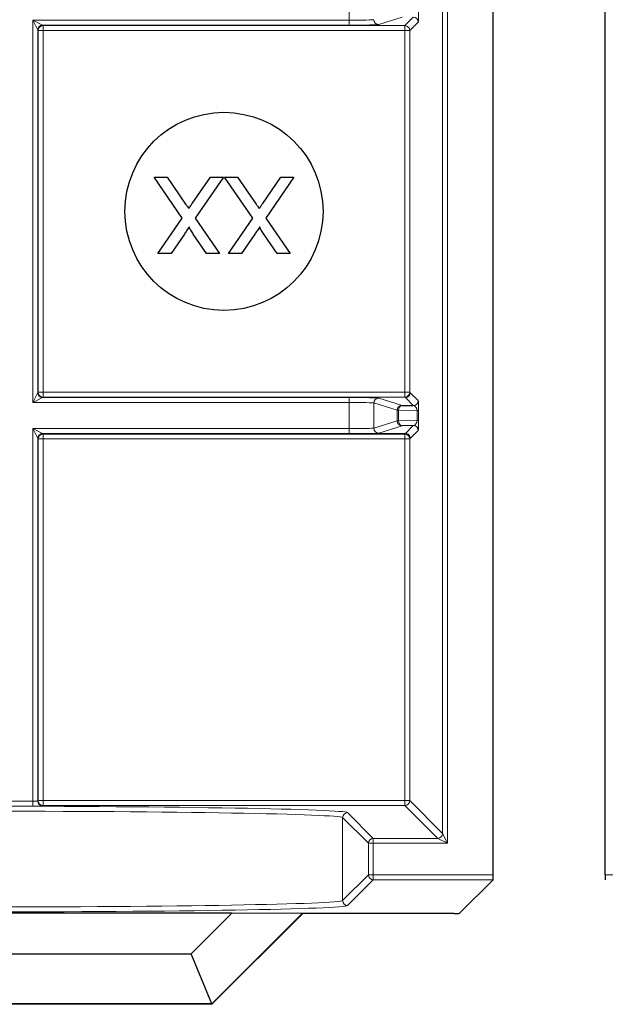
# Model space of a CAD drawing. Header units: millimetres. Extents: x 5 to 418, y 2 to 292.
# Tile 68 of 90: x 331.03 to 334.97, y 88.91 to 95.54. Entities that reach past the tile are written whole.
import ezdxf

# ---------------------------------------------------------------- set-up
doc = ezdxf.new("R2010")
doc.units = ezdxf.units.MM

msp = doc.modelspace()

# ---------------------------------------------------------------- linework, layer by layer
at = {"color": 7, "linetype": 'Continuous', "lineweight": 18}
for p, q in [((333.8732, 90.0604), (333.8732, 106.2237)), ((333.9066, 106.2237), (333.9066, 89.9938)), ((333.2436, 95.5362), (333.2436, 95.712)), ((331.1141, 95.5362), (333.2436, 95.5362)), ((331.1141, 92.962), (331.1141, 95.5362)), ((331.1474, 95.4695), (331.1141, 95.5362)), ((331.1141, 95.5362), (331.1808, 95.5029)), ((333.2436, 95.5029), (333.2436, 95.5362)), ((333.6005, 95.5556), (333.4433, 95.5062)), ((333.6185, 95.4997), (333.6757, 95.5569)), ((331.1474, 95.4695), (331.1474, 93.0286)), ((331.1507, 95.4663), (331.1474, 95.4695)), ((331.1507, 93.0318), (331.1507, 95.4663)), ((331.1507, 95.4663), (331.184, 95.4663)), ((331.1808, 95.5029), (331.184, 95.4997)), ((333.2436, 95.5029), (331.1808, 95.5029)), ((331.184, 95.4997), (333.6185, 95.4997)), ((331.184, 95.4997), (331.184, 95.4663)), ((331.184, 95.4663), (331.184, 93.0318)), ((333.6185, 95.4663), (331.184, 95.4663)), ((333.6185, 95.4997), (333.6185, 95.4663)), ((333.6185, 93.0318), (333.6185, 95.4663)), ((333.6185, 95.4663), (333.6518, 95.4663)), ((333.709, 95.5235), (333.6518, 95.4663)), ((333.6518, 95.4663), (333.6518, 93.0318)), ((331.1141, 92.962), (331.1474, 93.0286)), ((331.1474, 93.0286), (331.1507, 93.0318)), ((331.1507, 93.0318), (331.184, 93.0318)), ((331.184, 93.0318), (331.184, 92.9985)), ((331.184, 93.0318), (333.6185, 93.0318)), ((333.6185, 93.0318), (333.6185, 92.9985)), ((333.6185, 93.0318), (333.6518, 93.0318)), ((333.6518, 93.0318), (333.6556, 93.028)), ((333.6556, 93.028), (333.709, 92.9746)), ((331.1808, 92.9953), (331.1141, 92.962)), ((333.2436, 92.962), (331.1141, 92.962)), ((331.184, 92.9985), (331.1808, 92.9953)), ((331.1808, 92.9953), (333.2436, 92.9953)), ((333.6185, 92.9985), (331.184, 92.9985)), ((333.2436, 92.9953), (333.2436, 92.962)), ((333.2436, 92.7862), (333.2436, 92.962)), ((333.5672, 92.9093), (333.41, 92.9587)), ((333.41, 92.9587), (333.41, 92.7895)), ((333.4433, 92.992), (333.6005, 92.9426)), ((333.6223, 92.9947), (333.6185, 92.9985)), ((333.6757, 92.9413), (333.6223, 92.9947)), ((333.5769, 92.9093), (333.5672, 92.9093)), ((333.5672, 92.8389), (333.5672, 92.9093)), ((333.7009, 92.9071), (333.5769, 92.9093)), ((333.5769, 92.9093), (333.5769, 92.8389)), ((333.7009, 92.9071), (333.7107, 92.9071)), ((333.7009, 92.8411), (333.7009, 92.9071)), ((333.7107, 92.9071), (333.7107, 92.8411)), ((333.41, 92.7895), (333.5672, 92.8389)), ((333.5769, 92.8389), (333.5672, 92.8389)), ((333.5769, 92.8389), (333.7009, 92.8411)), ((333.7009, 92.8411), (333.7107, 92.8411)), ((331.1141, 92.7862), (333.2436, 92.7862)), ((331.1141, 90.2775), (331.1141, 92.7862)), ((331.1474, 92.7195), (331.1141, 92.7862)), ((331.1141, 92.7862), (331.1808, 92.7529)), ((331.1808, 92.7529), (331.184, 92.7497)), ((333.2436, 92.7529), (331.1808, 92.7529)), ((331.184, 92.7497), (333.6185, 92.7497)), ((331.184, 92.7497), (331.184, 92.7163)), ((333.2436, 92.7529), (333.2436, 92.7862)), ((333.4012, 92.7534), (333.6223, 92.7534)), ((333.6005, 92.8056), (333.4433, 92.7562)), ((333.6185, 92.7497), (333.6223, 92.7534)), ((333.6185, 92.7497), (333.6185, 92.7163)), ((333.6223, 92.7534), (333.6757, 92.8069)), ((333.709, 92.7735), (333.6556, 92.7201)), ((331.1474, 92.7195), (331.1474, 90.2786)), ((331.1507, 92.7163), (331.1474, 92.7195)), ((331.1507, 90.2818), (331.1507, 92.7163)), ((331.1507, 92.7163), (331.184, 92.7163)), ((331.184, 92.7163), (331.184, 90.2818)), ((333.6185, 92.7163), (331.184, 92.7163)), ((333.6185, 90.2818), (333.6185, 92.7163)), ((333.6185, 92.7163), (333.6518, 92.7163)), ((333.6556, 92.7201), (333.6518, 92.7163)), ((333.6518, 92.7163), (333.6518, 90.2818)), ((330.9384, 90.2775), (331.1141, 90.2775)), ((331.1141, 90.2441), (330.9384, 90.2441)), ((331.1141, 90.2775), (331.1141, 90.2441)), ((331.1474, 90.2786), (331.1507, 90.2818)), ((331.1507, 90.2818), (331.184, 90.2818)), ((331.184, 90.2485), (331.1808, 90.2453)), ((331.184, 90.2818), (331.184, 90.2485)), ((331.184, 90.2818), (333.6185, 90.2818)), ((333.6185, 90.2485), (331.184, 90.2485)), ((333.6185, 90.2818), (333.6185, 90.2485)), ((333.6185, 90.2818), (333.6518, 90.2818)), ((333.8399, 90.0271), (333.6185, 90.2485)), ((333.6518, 90.2818), (333.8732, 90.0604)), ((333.3732, 89.9938), (333.1999, 90.1671)), ((333.1999, 90.1671), (333.1999, 89.6085)), ((333.2333, 90.2004), (333.4066, 90.0271)), ((333.8732, 90.0604), (333.9066, 89.9938)), ((333.3732, 89.7818), (333.3732, 89.9938)), ((333.3732, 89.9938), (333.4066, 89.9938)), ((333.4066, 89.9938), (333.4066, 90.0271)), ((333.4066, 90.0271), (333.8399, 90.0271)), ((333.4066, 89.9938), (333.4066, 89.7818)), ((333.9066, 89.9938), (333.4066, 89.9938)), ((333.9066, 89.9938), (333.8399, 90.0271)), ((333.1999, 89.6085), (333.3732, 89.7818)), ((333.3732, 89.7818), (333.4066, 89.7818)), ((333.4066, 89.7818), (334.2129, 89.7818)), ((333.4066, 89.7485), (333.4066, 89.7818)), ((334.9676, 89.7818), (335.774, 89.7818)), ((333.4066, 89.7485), (333.2333, 89.5752)), ((334.2124, 89.7485), (333.4066, 89.7485))]:
    msp.add_line(p, q, dxfattribs=at)
at = {"color": 7, "linetype": 'Continuous', "lineweight": 25}
for p, q in [((334.2129, 89.7818), (334.2129, 106.2237)), ((334.9676, 89.7818), (334.9676, 106.2237)), ((332.1204, 94.2042), (331.9306, 94.4797)), ((331.9306, 94.4797), (332.0179, 94.4797)), ((332.0179, 94.4797), (332.143, 94.2982)), ((332.1882, 94.303), (332.3098, 94.4797)), ((332.3982, 94.4797), (332.2083, 94.2033)), ((332.3098, 94.4797), (332.3982, 94.4797)), ((332.5946, 94.2042), (332.4047, 94.4797)), ((332.4047, 94.4797), (332.4921, 94.4797)), ((332.4921, 94.4797), (332.6171, 94.2982)), ((332.6624, 94.303), (332.7839, 94.4797)), ((332.8723, 94.4797), (332.6825, 94.2033)), ((332.7839, 94.4797), (332.8723, 94.4797)), ((331.9569, 93.9661), (332.1204, 94.2042)), ((332.2083, 94.2033), (332.3718, 93.9661)), ((332.4311, 93.9661), (332.5946, 94.2042)), ((332.6825, 94.2033), (332.846, 93.9661)), ((332.1347, 94.0962), (332.0454, 93.9661)), ((332.2846, 93.9661), (332.1949, 94.0961)), ((332.6089, 94.0962), (332.5196, 93.9661)), ((332.7587, 93.9661), (332.6691, 94.0961)), ((332.0454, 93.9661), (331.9569, 93.9661)), ((332.3718, 93.9661), (332.2846, 93.9661)), ((332.5196, 93.9661), (332.4311, 93.9661)), ((332.846, 93.9661), (332.7587, 93.9661)), ((333.6005, 92.9426), (333.6757, 92.9413)), ((333.6757, 92.8069), (333.6005, 92.8056)), ((334.2124, 89.7485), (333.9851, 89.5213)), ((326.0119, 89.5265), (332.4573, 89.5265)), ((332.1798, 89.2491), (332.4573, 89.5265)), ((332.9301, 89.5231), (332.3193, 88.9124)), ((332.9311, 89.5207), (332.3203, 88.9099)), ((332.4573, 89.5265), (332.9301, 89.5231)), ((332.9301, 89.5231), (332.9311, 89.5207)), ((333.9518, 89.5207), (332.9311, 89.5207)), ((326.2893, 89.2491), (332.1798, 89.2491)), ((332.3193, 88.9124), (332.1798, 89.2491)), ((332.3203, 88.9099), (326.1488, 88.9099)), ((332.3193, 88.9124), (326.1498, 88.9124)), ((332.3193, 88.9124), (332.3203, 88.9099))]:
    msp.add_line(p, q, dxfattribs=at)
msp.add_circle((332.4012, 94.2491), 0.6667, dxfattribs=at)
at = {"color": 7, "linetype": 'Continuous', "lineweight": 18}
for centre, radius, start, end in [((333.4433, 95.5395), 0.0333, 180.02519, 269.89526), ((333.6757, 95.5235), 0.0333, 0.02044, 89.97956), ((331.1808, 95.4695), 0.0333, 90.02044, 179.97956), ((331.184, 95.4663), 0.0333, 90.02044, 179.97956), ((333.6185, 95.4663), 0.0333, 0.02044, 89.97956), ((331.1808, 93.0286), 0.0333, 180.02044, 269.97956), ((331.184, 93.0318), 0.0333, 180.02044, 269.97956), ((333.6185, 93.0318), 0.0333, 270.02044, 359.97956), ((333.6223, 93.028), 0.0333, 270.02044, 359.97956), ((333.4433, 92.9586), 0.0333, 90.10474, 179.97481), ((333.6757, 92.9746), 0.0333, 270.02044, 359.97956), ((333.6005, 92.9093), 0.0333, 90.10474, 179.97481), ((333.6069, 92.9131), 0.0302, 102.23793, 187.22506), ((333.6005, 92.8389), 0.0333, 180.02519, 269.89526), ((333.6069, 92.8351), 0.0302, 172.77494, 257.76207), ((331.1808, 92.7195), 0.0333, 90.02044, 179.97956), ((331.184, 92.7163), 0.0333, 90.02044, 179.97956), ((333.4433, 92.7895), 0.0333, 180.02519, 269.89526), ((333.6185, 92.7163), 0.0333, 0.02044, 89.97956), ((333.6757, 92.7735), 0.0333, 0.02044, 89.97956), ((331.1808, 90.2786), 0.0333, 180.02044, 269.97956), ((331.184, 90.2818), 0.0333, 180.02044, 269.97956), ((333.6185, 90.2818), 0.0333, 270.02044, 359.97956), ((333.2333, 90.167), 0.0333, 90.02044, 179.97956), ((333.8399, 90.0604), 0.0333, 270.02044, 359.97956), ((333.4066, 89.9938), 0.0333, 90.02044, 179.97956), ((333.4066, 89.7818), 0.0333, 180.02044, 269.97956), ((333.2333, 89.6086), 0.0333, 180.02044, 269.97956)]:
    msp.add_arc(centre, radius, start, end, dxfattribs=at)
for centre, major_axis, ratio, start_param, end_param in [((333.2436, 95.5397), (0.1667, 0), 0.020946, 4.712389, 6.227687), ((333.709, 95.5902), (0, 0.0667), 0.025118, 3.166721, 4.725177), ((333.2436, 95.5064), (0.2, 0), 0.017455, 4.712389, 6.227687), ((333.2436, 92.9918), (0.2, 0), 0.017455, 0.055499, 1.570796), ((333.2436, 92.9585), (0.1667, 0), 0.020946, 0.055499, 1.570796), ((333.709, 92.908), (0, 0.0667), 0.025118, 4.699601, 6.258057), ((333.6757, 92.908), (-0.0022, 0.0333), 0.755078, 4.637473, 6.195928), ((333.6757, 92.8402), (0.0022, 0.0333), 0.755078, 3.22885, 4.787305), ((333.709, 92.8402), (0, 0.0667), 0.025118, 3.166721, 4.725177), ((333.2436, 92.7897), (0.1667, 0), 0.020946, 4.712389, 6.227687), ((333.2436, 92.7564), (0.2, 0), 0.017455, 4.712389, 6.227687), ((330.7003, 90.1996), (2.5333, 0), 0.017455, 0.017453, 1.570796), ((331.1141, 90.2786), (0.0333, 0), 0.03491, 4.712389, 6.265732), ((331.1141, 90.2453), (0.0667, 0), 0.017455, 4.712389, 6.265732), ((330.7003, 90.1663), (2.5, 0), 0.017688, 0.017453, 1.570796), ((330.7003, 89.6093), (2.5, 0), 0.017688, 4.712389, 6.265732), ((330.7003, 89.576), (2.5333, 0), 0.017455, 4.712389, 6.265732)]:
    msp.add_ellipse(centre, major_axis=major_axis, ratio=ratio, start_param=start_param, end_param=end_param, dxfattribs=at)
at = {"color": 7, "linetype": 'Continuous', "lineweight": 25}
for centre, major_axis, start_param, end_param in [((334.2124, 89.7818), (0, 0.0333), 3.159046, 4.712389), ((334.9682, 89.7818), (0, 0.0333), 1.570796, 3.124139), ((333.9518, 89.5213), (0.0333, 0), 4.712389, 6.265732)]:
    msp.add_ellipse(centre, major_axis=major_axis, ratio=0.017455, start_param=start_param, end_param=end_param, dxfattribs=at)
for points, knots in [([(332.143, 94.2982), (332.1469, 94.2925), (332.154, 94.2824), (332.161, 94.2721), (332.1641, 94.2677)], [0, 0, 0, 0, 0.56, 1, 1, 1, 1]), ([(332.1641, 94.2677), (332.1686, 94.2742), (332.1767, 94.2859), (332.1847, 94.2978), (332.1882, 94.303)], [0, 0, 0, 0, 0.560002, 1, 1, 1, 1]), ([(332.6171, 94.2982), (332.6211, 94.2925), (332.6281, 94.2824), (332.6351, 94.2721), (332.6382, 94.2677)], [0, 0, 0, 0, 0.56, 1, 1, 1, 1]), ([(332.6382, 94.2677), (332.6428, 94.2742), (332.6509, 94.2859), (332.6589, 94.2978), (332.6624, 94.303)], [0, 0, 0, 0, 0.560002, 1, 1, 1, 1]), ([(332.1683, 94.1451), (332.162, 94.136), (332.1509, 94.1197), (332.1397, 94.1034), (332.1347, 94.0962)], [0, 0, 0, 0, 0.56, 1, 1, 1, 1]), ([(332.1949, 94.0961), (332.1892, 94.1049), (332.1811, 94.117), (332.1712, 94.1331), (332.1693, 94.1411), (332.1683, 94.1451)], [0, 0, 0, 0, 0.561277, 0.781763, 1, 1, 1, 1]), ([(332.6424, 94.1451), (332.6362, 94.136), (332.625, 94.1197), (332.6138, 94.1034), (332.6089, 94.0962)], [0, 0, 0, 0, 0.56, 1, 1, 1, 1]), ([(332.6691, 94.0961), (332.6633, 94.1049), (332.6553, 94.117), (332.6454, 94.1331), (332.6434, 94.1411), (332.6424, 94.1451)], [0, 0, 0, 0, 0.561277, 0.781763, 1, 1, 1, 1])]:
    msp.add_open_spline(points, degree=3, knots=knots, dxfattribs=at)
at = {"color": 7, "linetype": 'Continuous', "lineweight": 18}
msp.add_open_spline([(333.6223, 92.7534), (333.6266, 92.7529), (333.6354, 92.7519), (333.6464, 92.7442), (333.6541, 92.7332), (333.6551, 92.7245), (333.6556, 92.7201)], degree=3, dxfattribs=at)

doc.saveas('drawing.dxf')
